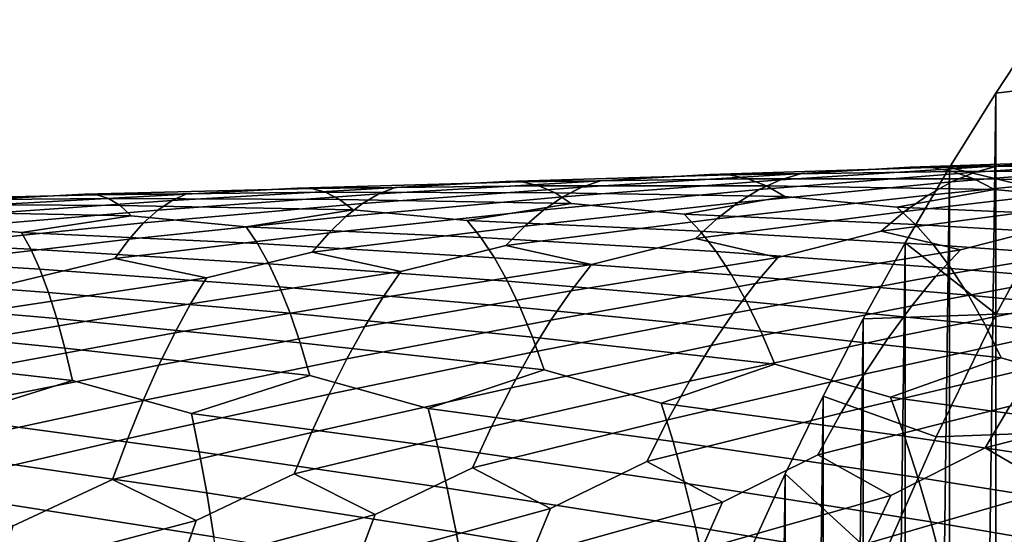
# Model space of a CAD drawing. Header units: metres. Extents: x -166 to 33, y -71 to 34.
# Tile 159 of 256: x -27.37 to -20.56, y 9.41 to 12.97. Entities that reach past the tile are written whole.
import ezdxf

# ---------------------------------------------------------------- set-up
doc = ezdxf.new("R2010")
doc.units = ezdxf.units.M
doc.layers.add('solid_12208131', color=7, linetype='CONTINUOUS')

msp = doc.modelspace()

# ---------------------------------------------------------------- linework, layer by layer
at = {"layer": 'solid_12208131'}
for points in [[(-19.686092, 12.574241, 2.954358), (-20.280628, 12.971741, -0.2), (-20.615294, 12.464385, -0.2)], [(-20.615294, -12.464385, -0.2), (-20.615294, 12.464385, -0.2), (-20.280628, 12.971741, -0.2)], [(-20.280628, -12.971741, -0.2), (-20.615294, -12.464385, -0.2), (-20.280628, 12.971741, -0.2)], [(-20.166136, 11.763526, 3.056298), (-19.686092, 12.574241, 2.954358), (-20.615294, 12.464385, -0.2), (-20.936022, 11.94983, -0.2)], [(-20.936022, -11.949831, -0.2), (-20.936022, 11.94983, -0.2), (-20.615294, 12.464385, -0.2)], [(-20.615294, -12.464385, -0.2), (-20.936022, -11.949831, -0.2), (-20.615294, 12.464385, -0.2)], [(-19.688198, 12.001384, 240.511887), (-19.852991, 12.004601, 240.081009), (-20.599283, 11.960685, 240.082413), (-21.209612, 11.951462, 241.064926)], [(-19.525328, 11.974449, 240.942947), (-19.688198, 12.001384, 240.511887), (-21.209612, 11.951462, 241.064926), (-21.060562, 11.948353, 241.499817)], [(-19.265703, 12.015429, 239.073029), (-19.441896, 11.971268, 238.647263), (-20.921879, 11.849249, 239.22522), (-20.760077, 11.916644, 239.652481)], [(-19.852991, 12.004601, 240.081009), (-19.265703, 12.015429, 239.073029), (-20.760077, 11.916644, 239.652481), (-20.599283, 11.960685, 240.082413)], [(-21.060562, 11.948353, 241.499817), (-21.209612, 11.951462, 241.064926), (-21.961382, 11.908206, 241.050552), (-22.594797, 11.90067, 242.00705)], [(-20.913498, 11.921632, 241.93486), (-21.060562, 11.948353, 241.499817), (-22.594797, 11.90067, 242.00705), (-22.461847, 11.897686, 242.445618)], [(-20.76874, 11.871521, 242.369232), (-20.913498, 11.921632, 241.93486), (-22.461847, 11.897686, 242.445618), (-22.330927, 11.871191, 242.884323)], [(-20.599283, 11.960685, 240.082413), (-20.760077, 11.916644, 239.652481), (-22.252508, 11.797064, 240.185562), (-22.106365, 11.86426, 240.616714)], [(-21.209612, 11.951462, 241.064926), (-20.599283, 11.960685, 240.082413), (-22.106365, 11.86426, 240.616714), (-21.961382, 11.908206, 241.050552)], [(-20.613958, 10.93382, 3.151396), (-20.166136, 11.763526, 3.056298), (-20.936022, 11.94983, -0.2), (-21.242388, 11.42879, -0.2)], [(-21.242388, -11.42879, -0.2), (-21.242388, 11.42879, -0.2), (-20.936022, 11.94983, -0.2)], [(-20.936022, -11.949831, -0.2), (-21.242388, -11.42879, -0.2), (-20.936022, 11.94983, -0.2)], [(-19.441896, 11.971268, 238.647263), (-19.618944, 11.903644, 238.224152), (-21.084318, 11.758674, 238.801453), (-20.921879, 11.849249, 239.22522)], [(-19.364733, 11.924021, 241.373367), (-19.525328, 11.974449, 240.942947), (-21.060562, 11.948353, 241.499817), (-20.913498, 11.921632, 241.93486)], [(-19.206387, 11.850345, 241.802063), (-19.364733, 11.924021, 241.373367), (-20.913498, 11.921632, 241.93486), (-20.76874, 11.871521, 242.369232)], [(-23.352106, 11.858152, 241.976059), (-23.480938, 11.814273, 241.538635), (-24.997894, 11.699949, 241.978989), (-24.884026, 11.766841, 242.416916)], [(-24.008579, 11.852381, 242.905914), (-23.352106, 11.858152, 241.976059), (-24.884026, 11.766841, 242.416916), (-24.771584, 11.81068, 242.857513)], [(-22.461847, 11.897686, 242.445618), (-22.594797, 11.90067, 242.00705), (-23.352106, 11.858152, 241.976059), (-24.008579, 11.852381, 242.905914)], [(-22.330927, 11.871191, 242.884323), (-22.461847, 11.897686, 242.445618), (-24.008579, 11.852381, 242.905914), (-23.891981, 11.84954, 243.347778)], [(-22.20233, 11.821405, 243.322327), (-22.330927, 11.871191, 242.884323), (-23.891981, 11.84954, 243.347778), (-23.777445, 11.823284, 243.789719)], [(-22.106365, 11.86426, 240.616714), (-22.252508, 11.797064, 240.185562), (-23.742195, 11.657245, 240.672668), (-23.611071, 11.747246, 241.103882)], [(-21.961382, 11.908206, 241.050552), (-22.106365, 11.86426, 240.616714), (-23.611071, 11.747246, 241.103882), (-23.480938, 11.814273, 241.538635)], [(-22.594797, 11.90067, 242.00705), (-21.961382, 11.908206, 241.050552), (-23.480938, 11.814273, 241.538635), (-23.352106, 11.858152, 241.976059)], [(-20.760077, 11.916644, 239.652481), (-20.921879, 11.849249, 239.22522), (-22.399473, 11.706794, 239.757919), (-22.252508, 11.797064, 240.185562)], [(-20.626213, 11.798265, 242.801865), (-20.76874, 11.871521, 242.369232), (-22.330927, 11.871191, 242.884323), (-22.20233, 11.821405, 243.322327)], [(-19.618944, 11.903644, 238.224152), (-19.79645, 11.812729, 237.804504), (-21.247005, 11.645094, 238.381989), (-21.084318, 11.758674, 238.801453)], [(-19.856796, 11.72428, 242.799713), (-19.206387, 11.850345, 241.802063), (-20.76874, 11.871521, 242.369232), (-20.626213, 11.798265, 242.801865)], [(-25.350664, 11.804054, 244.204987), (-25.450817, 11.806738, 243.760269), (-26.219458, 11.765913, 243.694061), (-26.920351, 11.763807, 244.569931)], [(-25.252581, 11.778046, 244.64975), (-25.350664, 11.804054, 244.204987), (-26.920351, 11.763807, 244.569931), (-26.836535, 11.761291, 245.01709)], [(-24.771584, 11.81068, 242.857513), (-24.884026, 11.766841, 242.416916), (-26.412996, 11.655305, 242.810013), (-26.315464, 11.72209, 243.250717)], [(-25.450817, 11.806738, 243.760269), (-24.771584, 11.81068, 242.857513), (-26.315464, 11.72209, 243.250717), (-26.219458, 11.765913, 243.694061)], [(-23.891981, 11.84954, 243.347778), (-24.008579, 11.852381, 242.905914), (-24.771584, 11.81068, 242.857513), (-25.450817, 11.806738, 243.760269)], [(-23.777445, 11.823284, 243.789719), (-23.891981, 11.84954, 243.347778), (-25.450817, 11.806738, 243.760269), (-25.350664, 11.804054, 244.204987)], [(-23.665232, 11.773831, 244.230927), (-23.777445, 11.823284, 243.789719), (-25.350664, 11.804054, 244.204987), (-25.252581, 11.778046, 244.64975)], [(-23.480938, 11.814273, 241.538635), (-23.611071, 11.747246, 241.103882), (-25.112915, 11.61018, 241.544571), (-24.997894, 11.699949, 241.978989)], [(-22.252508, 11.797064, 240.185562), (-22.399473, 11.706794, 239.757919), (-23.873985, 11.544445, 240.245773), (-23.742195, 11.657245, 240.672668)], [(-22.075935, 11.748571, 243.758545), (-22.20233, 11.821405, 243.322327), (-23.777445, 11.823284, 243.789719), (-23.665232, 11.773831, 244.230927)], [(-20.921879, 11.849249, 239.22522), (-21.084318, 11.758674, 238.801453), (-22.546898, 11.593624, 239.334595), (-22.399473, 11.706794, 239.757919)], [(-21.300081, 11.67436, 243.77298), (-20.626213, 11.798265, 242.801865), (-22.20233, 11.821405, 243.322327), (-22.075935, 11.748571, 243.758545)], [(-19.79645, 11.812729, 237.804504), (-19.973997, 11.698701, 237.389145), (-21.409538, 11.508683, 237.967621), (-21.247005, 11.645094, 238.381989)], [(-19.712914, 11.605148, 243.224869), (-19.856796, 11.72428, 242.799713), (-20.626213, 11.798265, 242.801865), (-21.300081, 11.67436, 243.77298)], [(-19.093596, 11.804031, 6.950714), (-20.166136, 11.763526, 3.056298), (-20.613958, 10.93382, 3.151396), (-19.548895, 10.973436, 7.046661)], [(-26.836535, 11.761291, 245.01709), (-26.920351, 11.763807, 244.569931), (-27.694437, 11.723897, 244.48587), (-28.415667, 11.723629, 245.335114)], [(-26.754768, 11.735534, 245.464233), (-26.836535, 11.761291, 245.01709), (-28.415667, 11.723629, 245.335114), (-28.347927, 11.721289, 245.784225)], [(-26.675243, 11.68675, 245.910522), (-26.754768, 11.735534, 245.464233), (-28.347927, 11.721289, 245.784225), (-28.282198, 11.695787, 246.233292)], [(-26.315464, 11.72209, 243.250717), (-26.412996, 11.655305, 242.810013), (-27.938152, 11.523962, 243.157486), (-27.855452, 11.613366, 243.597122)], [(-26.219458, 11.765913, 243.694061), (-26.315464, 11.72209, 243.250717), (-27.855452, 11.613366, 243.597122), (-27.774145, 11.680069, 244.040192)], [(-26.920351, 11.763807, 244.569931), (-26.219458, 11.765913, 243.694061), (-27.774145, 11.680069, 244.040192), (-27.694437, 11.723897, 244.48587)], [(-25.156794, 11.728929, 245.093704), (-25.252581, 11.778046, 244.64975), (-26.836535, 11.761291, 245.01709), (-26.754768, 11.735534, 245.464233)], [(-25.063086, 11.65694, 245.535797), (-25.156794, 11.728929, 245.093704), (-26.754768, 11.735534, 245.464233), (-26.675243, 11.68675, 245.910522)], [(-24.884026, 11.766841, 242.416916), (-24.997894, 11.699949, 241.978989), (-26.511812, 11.565733, 242.372787), (-26.412996, 11.655305, 242.810013)], [(-23.555176, 11.701422, 244.670288), (-23.665232, 11.773831, 244.230927), (-25.252581, 11.778046, 244.64975), (-25.156794, 11.728929, 245.093704)], [(-23.611071, 11.747246, 241.103882), (-23.742195, 11.657245, 240.672668), (-25.228788, 11.497708, 241.114487), (-25.112915, 11.61018, 241.544571)], [(-24.274652, 11.581985, 245.585907), (-23.555176, 11.701422, 244.670288), (-25.156794, 11.728929, 245.093704), (-25.063086, 11.65694, 245.535797)], [(-22.772907, 11.626881, 244.702286), (-22.075935, 11.748571, 243.758545), (-23.665232, 11.773831, 244.230927), (-23.555176, 11.701422, 244.670288)], [(-21.171967, 11.555839, 244.201782), (-21.300081, 11.67436, 243.77298), (-22.075935, 11.748571, 243.758545), (-22.772907, 11.626881, 244.702286)], [(-21.084318, 11.758674, 238.801453), (-21.247005, 11.645094, 238.381989), (-22.694408, 11.457729, 238.916412), (-22.546898, 11.593624, 239.334595)], [(-26.597704, 11.615176, 246.354889), (-26.675243, 11.68675, 245.910522), (-28.282198, 11.695787, 246.233292), (-28.218643, 11.647337, 246.681427)], [(-26.412996, 11.655305, 242.810013), (-26.511812, 11.565733, 242.372787), (-28.022015, 11.412033, 242.722153), (-27.938152, 11.523962, 243.157486)], [(-25.803583, 11.539741, 246.423294), (-25.063086, 11.65694, 245.535797), (-26.675243, 11.68675, 245.910522), (-26.597704, 11.615176, 246.354889)], [(-24.997894, 11.699949, 241.978989), (-25.112915, 11.61018, 241.544571), (-26.611649, 11.453551, 241.93988), (-26.511812, 11.565733, 242.372787)], [(-24.178579, 11.464655, 246.020691), (-24.274652, 11.581985, 245.585907), (-25.063086, 11.65694, 245.535797), (-25.803583, 11.539741, 246.423294)], [(-23.742195, 11.657245, 240.672668), (-23.873985, 11.544445, 240.245773), (-25.345201, 11.36271, 240.68956), (-25.228788, 11.497708, 241.114487)], [(-22.66078, 11.508961, 245.134293), (-22.772907, 11.626881, 244.702286), (-23.555176, 11.701422, 244.670288), (-24.274652, 11.581985, 245.585907)], [(-22.399473, 11.706794, 239.757919), (-22.546898, 11.593624, 239.334595), (-24.00609, 11.409021, 239.824051), (-23.873985, 11.544445, 240.245773)], [(-19.973997, 11.698701, 237.389145), (-20.151157, 11.561735, 236.978836), (-20.86091, 11.379167, 237.003967), (-21.409538, 11.508683, 237.967621)], [(-19.572235, 11.463513, 243.645889), (-19.712914, 11.605148, 243.224869), (-21.300081, 11.67436, 243.77298), (-21.171967, 11.555839, 244.201782)], [(-27.357485, 11.500188, 247.214386), (-26.597704, 11.615176, 246.354889), (-28.218643, 11.647337, 246.681427), (-28.156961, 11.576169, 247.127594)], [(-25.723413, 11.422985, 246.860428), (-25.803583, 11.539741, 246.423294), (-26.597704, 11.615176, 246.354889), (-27.357485, 11.500188, 247.214386)], [(-25.112915, 11.61018, 241.544571), (-25.228788, 11.497708, 241.114487), (-26.712221, 11.318933, 241.512131), (-26.611649, 11.453551, 241.93988)], [(-22.551607, 11.368721, 245.562027), (-22.66078, 11.508961, 245.134293), (-24.274652, 11.581985, 245.585907), (-24.178579, 11.464655, 246.020691)], [(-22.546898, 11.593624, 239.334595), (-22.694408, 11.457729, 238.916412), (-23.414557, 11.277612, 238.911102), (-24.00609, 11.409021, 239.824051)], [(-21.04694, 11.414907, 244.626358), (-21.171967, 11.555839, 244.201782), (-22.772907, 11.626881, 244.702286), (-22.66078, 11.508961, 245.134293)], [(-21.247005, 11.645094, 238.381989), (-21.409538, 11.508683, 237.967621), (-22.124487, 11.327317, 237.977966), (-22.694408, 11.457729, 238.916412)], [(-27.292923, 11.383988, 247.653397), (-27.357485, 11.500188, 247.214386), (-28.156961, 11.576169, 247.127594), (-28.934444, 11.463366, 247.95932)], [(-26.511812, 11.565733, 242.372787), (-26.611649, 11.453551, 241.93988), (-28.106787, 11.277756, 242.291977), (-28.022015, 11.412033, 242.722153)], [(-24.0853, 11.325088, 246.451126), (-24.178579, 11.464655, 246.020691), (-25.803583, 11.539741, 246.423294), (-25.723413, 11.422985, 246.860428)], [(-23.873985, 11.544445, 240.245773), (-24.00609, 11.409021, 239.824051), (-24.731709, 11.230201, 239.802399), (-25.345201, 11.36271, 240.68956)], [(-19.434921, 11.299607, 244.061844), (-19.572235, 11.463513, 243.645889), (-21.171967, 11.555839, 244.201782), (-21.04694, 11.414907, 244.626358)], [(-20.151157, 11.561735, 236.978836), (-19.623896, 11.43301, 235.990494), (-21.030352, 11.197176, 236.604721), (-20.86091, 11.379167, 237.003967)], [(-27.23078, 11.245697, 248.087906), (-27.292923, 11.383988, 247.653397), (-28.934444, 11.463366, 247.95932), (-28.885178, 11.347703, 248.399734)], [(-26.611649, 11.453551, 241.93988), (-26.712221, 11.318933, 241.512131), (-27.449762, 11.142827, 241.45636), (-28.106787, 11.277756, 242.291977)], [(-25.645855, 11.284067, 247.293137), (-25.723413, 11.422985, 246.860428), (-27.357485, 11.500188, 247.214386), (-27.292923, 11.383988, 247.653397)], [(-25.228788, 11.497708, 241.114487), (-25.345201, 11.36271, 240.68956), (-26.07667, 11.185235, 240.65097), (-26.712221, 11.318933, 241.512131)], [(-22.445473, 11.206387, 245.984573), (-22.551607, 11.368721, 245.562027), (-24.178579, 11.464655, 246.020691), (-24.0853, 11.325088, 246.451126)], [(-22.694408, 11.457729, 238.916412), (-22.124487, 11.327317, 237.977966), (-23.554958, 11.097085, 238.504333), (-23.414557, 11.277612, 238.911102)], [(-20.925123, 11.251797, 245.045837), (-21.04694, 11.414907, 244.626358), (-22.66078, 11.508961, 245.134293), (-22.551607, 11.368721, 245.562027)], [(-21.409538, 11.508683, 237.967621), (-20.86091, 11.379167, 237.003967), (-22.27961, 11.146084, 237.574844), (-22.124487, 11.327317, 237.977966)], [(-25.570925, 11.123211, 247.72052), (-25.645855, 11.284067, 247.293137), (-27.292923, 11.383988, 247.653397), (-27.23078, 11.245697, 248.087906)], [(-23.994865, 11.163507, 246.876312), (-24.0853, 11.325088, 246.451126), (-25.723413, 11.422985, 246.860428), (-25.645855, 11.284067, 247.293137)], [(-24.00609, 11.409021, 239.824051), (-23.414557, 11.277612, 238.911102), (-24.857029, 11.050329, 239.392258), (-24.731709, 11.230201, 239.802399)], [(-20.86091, 11.379167, 237.003967), (-21.030352, 11.197176, 236.604721), (-22.433596, 10.942611, 237.179337), (-22.27961, 11.146084, 237.574844)], [(-20.613958, 10.93382, 3.151396), (-21.242388, 11.42879, -0.2), (-21.53433, 10.90166, -0.2)], [(-21.53433, -10.90166, -0.2), (-21.53433, 10.90166, -0.2), (-21.242388, 11.42879, -0.2)], [(-21.242388, -11.42879, -0.2), (-21.53433, -10.90166, -0.2), (-21.242388, 11.42879, -0.2)], [(-19.623896, 11.43301, 235.990494), (-19.807306, 11.250216, 235.595352), (-21.198338, 10.992839, 236.213028), (-21.030352, 11.197176, 236.604721)], [(-19.300707, 11.113674, 244.471558), (-19.434921, 11.299607, 244.061844), (-21.04694, 11.414907, 244.626358), (-20.925123, 11.251797, 245.045837)], [(-27.171038, 11.085536, 248.517014), (-27.23078, 11.245697, 248.087906), (-28.885178, 11.347703, 248.399734), (-28.838142, 11.210015, 248.835602)], [(-26.712221, 11.318933, 241.512131), (-26.07667, 11.185235, 240.65097), (-27.544285, 10.9641, 241.040512), (-27.449762, 11.142827, 241.45636)], [(-25.345201, 11.36271, 240.68956), (-24.731709, 11.230201, 239.802399), (-26.186642, 11.005961, 240.237793), (-26.07667, 11.185235, 240.65097)], [(-22.342009, 11.022198, 246.400742), (-22.445473, 11.206387, 245.984573), (-24.0853, 11.325088, 246.451126), (-23.994865, 11.163507, 246.876312)], [(-22.124487, 11.327317, 237.977966), (-22.27961, 11.146084, 237.574844), (-23.694553, 10.894423, 238.105225), (-23.554958, 11.097085, 238.504333)], [(-20.806198, 11.066747, 245.458984), (-20.925123, 11.251797, 245.045837), (-22.551607, 11.368721, 245.562027), (-22.445473, 11.206387, 245.984573)], [(-25.49815, 10.940648, 248.141403), (-25.570925, 11.123211, 247.72052), (-27.23078, 11.245697, 248.087906), (-27.171038, 11.085536, 248.517014)], [(-23.906849, 10.980147, 247.295044), (-23.994865, 11.163507, 246.876312), (-25.645855, 11.284067, 247.293137), (-25.570925, 11.123211, 247.72052)], [(-23.414557, 11.277612, 238.911102), (-23.554958, 11.097085, 238.504333), (-24.981867, 10.848421, 238.989807), (-24.857029, 11.050329, 239.392258)], [(-19.807306, 11.250216, 235.595352), (-19.988953, 11.044965, 235.207703), (-21.364418, 10.766576, 235.829559), (-21.198338, 10.992839, 236.213028)], [(-19.170317, 10.905934, 244.874542), (-19.300707, 11.113674, 244.471558), (-20.925123, 11.251797, 245.045837), (-20.806198, 11.066747, 245.458984)], [(-27.113178, 10.903735, 248.939575), (-27.171038, 11.085536, 248.517014), (-28.838142, 11.210015, 248.835602), (-28.793287, 11.05052, 249.266022)], [(-26.07667, 11.185235, 240.65097), (-26.186642, 11.005961, 240.237793), (-27.638933, 10.763523, 240.632416), (-27.544285, 10.9641, 241.040512)], [(-24.731709, 11.230201, 239.802399), (-24.857029, 11.050329, 239.392258), (-26.296446, 10.804748, 239.832352), (-26.186642, 11.005961, 240.237793)], [(-21.030352, 11.197176, 236.604721), (-21.198338, 10.992839, 236.213028), (-22.586018, 10.717317, 236.79213), (-22.433596, 10.942611, 237.179337)], [(-20.690876, 10.859979, 245.865326), (-20.806198, 11.066747, 245.458984), (-22.445473, 11.206387, 245.984573), (-22.342009, 11.022198, 246.400742)], [(-23.821932, 10.775229, 247.706802), (-23.906849, 10.980147, 247.295044), (-25.570925, 11.123211, 247.72052), (-25.49815, 10.940648, 248.141403)], [(-22.241907, 10.816372, 246.809998), (-22.342009, 11.022198, 246.400742), (-23.994865, 11.163507, 246.876312), (-23.906849, 10.980147, 247.295044)], [(-22.27961, 11.146084, 237.574844), (-22.433596, 10.942611, 237.179337), (-23.832937, 10.670041, 237.714493), (-23.694553, 10.894423, 238.105225)], [(-27.057852, 10.700511, 249.35498), (-27.113178, 10.903735, 248.939575), (-28.793287, 11.05052, 249.266022), (-28.750053, 10.869446, 249.689819)], [(-25.428194, 10.736596, 248.555206), (-25.49815, 10.940648, 248.141403), (-27.171038, 11.085536, 248.517014), (-27.113178, 10.903735, 248.939575)], [(-24.857029, 11.050329, 239.392258), (-24.981867, 10.848421, 238.989807), (-26.405725, 10.582007, 239.435364), (-26.296446, 10.804748, 239.832352)], [(-23.554958, 11.097085, 238.504333), (-23.694553, 10.894423, 238.105225), (-25.105841, 10.624891, 238.595795), (-24.981867, 10.848421, 238.989807)], [(-19.988953, 11.044965, 235.207703), (-20.168365, 10.817679, 234.828201), (-21.528172, 10.518947, 235.454987), (-21.364418, 10.766576, 235.829559)], [(-19.043961, 10.676826, 245.269989), (-19.170317, 10.905934, 244.874542), (-20.806198, 11.066747, 245.458984), (-20.690876, 10.859979, 245.865326)], [(-26.186642, 11.005961, 240.237793), (-26.296446, 10.804748, 239.832352), (-27.733379, 10.54151, 240.232788), (-27.638933, 10.763523, 240.632416)], [(-22.145315, 10.589343, 247.211548), (-22.241907, 10.816372, 246.809998), (-23.906849, 10.980147, 247.295044), (-23.821932, 10.775229, 247.706802)], [(-21.198338, 10.992839, 236.213028), (-21.364418, 10.766576, 235.829559), (-22.736471, 10.470758, 236.413879), (-22.586018, 10.717317, 236.79213)], [(-20.579332, 10.631928, 246.264053), (-20.690876, 10.859979, 245.865326), (-22.342009, 11.022198, 246.400742), (-22.241907, 10.816372, 246.809998)], [(-19.548895, 10.973436, 7.046661), (-20.613958, 10.93382, 3.151396), (-21.028719, 10.086411, 3.239472), (-19.970673, 10.124627, 7.135545)], [(-25.361143, 10.511484, 248.961166), (-25.428194, 10.736596, 248.555206), (-27.113178, 10.903735, 248.939575), (-27.057852, 10.700511, 249.35498)], [(-23.740231, 10.549181, 248.110764), (-23.821932, 10.775229, 247.706802), (-25.49815, 10.940648, 248.141403), (-25.428194, 10.736596, 248.555206)], [(-22.433596, 10.942611, 237.179337), (-22.586018, 10.717317, 236.79213), (-23.969725, 10.424496, 237.332794), (-23.832937, 10.670041, 237.714493)], [(-21.028719, 10.086411, 3.239472), (-20.613958, 10.93382, 3.151396), (-21.53433, 10.90166, -0.2), (-21.811815, 10.368557, -0.2)], [(-21.811815, -10.368557, -0.2), (-21.811815, 10.368557, -0.2), (-21.53433, 10.90166, -0.2)], [(-21.53433, -10.90166, -0.2), (-21.811815, -10.368557, -0.2), (-21.53433, 10.90166, -0.2)], [(-27.005125, 10.476289, 249.762451), (-27.057852, 10.700511, 249.35498), (-28.750053, 10.869446, 249.689819), (-28.709082, 10.667008, 250.1064)], [(-24.981867, 10.848421, 238.989807), (-25.105841, 10.624891, 238.595795), (-26.514147, 10.338293, 239.047501), (-26.405725, 10.582007, 239.435364)], [(-23.694553, 10.894423, 238.105225), (-23.832937, 10.670041, 237.714493), (-25.22859, 10.380296, 238.210861), (-25.105841, 10.624891, 238.595795)], [(-19.786682, 10.402144, 246.221802), (-19.043961, 10.676826, 245.269989), (-20.690876, 10.859979, 245.865326), (-20.579332, 10.631928, 246.264053)], [(-26.296446, 10.804748, 239.832352), (-26.405725, 10.582007, 239.435364), (-27.827314, 10.298613, 239.842331), (-27.733379, 10.54151, 240.232788)], [(-22.930582, 10.319978, 248.104584), (-22.145315, 10.589343, 247.211548), (-23.821932, 10.775229, 247.706802), (-23.740231, 10.549181, 248.110764)], [(-21.364418, 10.766576, 235.829559), (-21.528172, 10.518947, 235.454987), (-22.884527, 10.203501, 236.045227), (-22.736471, 10.470758, 236.413879)], [(-21.343876, 10.359906, 247.186966), (-20.579332, 10.631928, 246.264053), (-22.241907, 10.816372, 246.809998), (-22.145315, 10.589343, 247.211548)], [(-20.168365, 10.817679, 234.828201), (-20.345104, 10.568922, 234.457504), (-21.68915, 10.250516, 235.089905), (-21.528172, 10.518947, 235.454987)], [(-26.181425, 10.247263, 249.794144), (-25.361143, 10.511484, 248.961166), (-27.057852, 10.700511, 249.35498), (-27.005125, 10.476289, 249.762451)], [(-24.544144, 10.282418, 248.973785), (-23.740231, 10.549181, 248.110764), (-25.428194, 10.736596, 248.555206), (-25.361143, 10.511484, 248.961166)], [(-22.586018, 10.717317, 236.79213), (-22.736471, 10.470758, 236.413879), (-24.104507, 10.158348, 236.96077), (-23.969725, 10.424496, 237.332794)], [(-27.840105, 10.214545, 250.565704), (-27.005125, 10.476289, 249.762451), (-28.709082, 10.667008, 250.1064), (-28.670406, 10.44363, 250.514999)], [(-23.832937, 10.670041, 237.714493), (-23.969725, 10.424496, 237.332794), (-25.349728, 10.115191, 237.835678), (-25.22859, 10.380296, 238.210861)], [(-19.676655, 10.132774, 246.6017), (-19.786682, 10.402144, 246.221802), (-20.579332, 10.631928, 246.264053), (-21.343876, 10.359906, 247.186966)], [(-26.405725, 10.582007, 239.435364), (-26.514147, 10.338293, 239.047501), (-27.920399, 10.035386, 239.4617), (-27.827314, 10.298613, 239.842331)], [(-25.105841, 10.624891, 238.595795), (-25.22859, 10.380296, 238.210861), (-26.621344, 10.074163, 238.669434), (-26.514147, 10.338293, 239.047501)], [(-21.248039, 10.091722, 247.569687), (-21.343876, 10.359906, 247.186966), (-22.145315, 10.589343, 247.211548), (-22.930582, 10.319978, 248.104584)], [(-20.345104, 10.568922, 234.457504), (-20.5187, 10.299261, 234.096222), (-21.847443, 9.961832, 234.735413), (-21.68915, 10.250516, 235.089905)], [(-19.187668, 10.620549, 233.422943), (-19.37361, 10.349604, 233.065643), (-20.689211, 10.009246, 233.745422), (-20.5187, 10.299261, 234.096222)], [(-24.476501, 10.016453, 249.360901), (-24.544144, 10.282418, 248.973785), (-25.361143, 10.511484, 248.961166), (-26.181425, 10.247263, 249.794144)], [(-22.848942, 10.05293, 248.489716), (-22.930582, 10.319978, 248.104584), (-23.740231, 10.549181, 248.110764), (-24.544144, 10.282418, 248.973785)], [(-21.528172, 10.518947, 235.454987), (-21.68915, 10.250516, 235.089905), (-23.030317, 9.916087, 235.687241), (-22.884527, 10.203501, 236.045227)], [(-26.127462, 9.982324, 250.182816), (-26.181425, 10.247263, 249.794144), (-27.005125, 10.476289, 249.762451), (-27.840105, 10.214545, 250.565704)], [(-23.969725, 10.424496, 237.332794), (-24.104507, 10.158348, 236.96077), (-25.469465, 9.830121, 237.471283), (-25.349728, 10.115191, 237.835678)], [(-22.736471, 10.470758, 236.413879), (-22.884527, 10.203501, 236.045227), (-24.237457, 9.872141, 236.599487), (-24.104507, 10.158348, 236.96077)], [(-25.22859, 10.380296, 238.210861), (-25.349728, 10.115191, 237.835678), (-26.727575, 9.790157, 238.302216), (-26.621344, 10.074163, 238.669434)], [(-21.409573, 9.222589, 3.320349), (-21.028719, 10.086411, 3.239472), (-21.811815, 10.368557, -0.2), (-22.07472, 9.829902, -0.2)], [(-22.07472, -9.829902, -0.2), (-22.07472, 9.829902, -0.2), (-21.811815, 10.368557, -0.2)], [(-21.811815, -10.368557, -0.2), (-22.07472, -9.829902, -0.2), (-21.811815, 10.368557, -0.2)], [(-19.570034, 9.843884, 246.971252), (-19.676655, 10.132774, 246.6017), (-21.343876, 10.359906, 247.186966), (-21.248039, 10.091722, 247.569687)], [(-26.514147, 10.338293, 239.047501), (-26.621344, 10.074163, 238.669434), (-28.012938, 9.752369, 239.091949), (-27.920399, 10.035386, 239.4617)], [(-21.15523, 9.804089, 247.941971), (-21.248039, 10.091722, 247.569687), (-22.930582, 10.319978, 248.104584), (-22.848942, 10.05293, 248.489716)], [(-20.5187, 10.299261, 234.096222), (-20.689211, 10.009246, 233.745422), (-21.343082, 9.679607, 233.831833), (-21.847443, 9.961832, 234.735413)], [(-19.37361, 10.349604, 233.065643), (-19.55607, 10.0582, 232.71875), (-20.203453, 9.726768, 232.817612), (-20.689211, 10.009246, 233.745422)], [(-24.411074, 9.731165, 249.737457), (-24.476501, 10.016453, 249.360901), (-26.181425, 10.247263, 249.794144), (-26.127462, 9.982324, 250.182816)], [(-22.769928, 9.766499, 248.864334), (-22.848942, 10.05293, 248.489716), (-24.544144, 10.282418, 248.973785), (-24.476501, 10.016453, 249.360901)], [(-21.68915, 10.250516, 235.089905), (-21.847443, 9.961832, 234.735413), (-22.507681, 9.634003, 234.808441), (-23.030317, 9.916087, 235.687241)], [(-26.075304, 9.698119, 250.560852), (-26.127462, 9.982324, 250.182816), (-27.840105, 10.214545, 250.565704), (-27.799547, 9.950578, 250.955551)], [(-24.104507, 10.158348, 236.96077), (-24.237457, 9.872141, 236.599487), (-24.910147, 9.547966, 236.643005), (-25.469465, 9.830121, 237.471283)], [(-22.884527, 10.203501, 236.045227), (-23.030317, 9.916087, 235.687241), (-23.696751, 9.590079, 235.745926), (-24.237457, 9.872141, 236.599487)], [(-25.349728, 10.115191, 237.835678), (-25.469465, 9.830121, 237.471283), (-26.148952, 9.507789, 237.49913), (-26.727575, 9.790157, 238.302216)], [(-19.970673, 10.124627, 7.135545), (-21.028719, 10.086411, 3.239472), (-21.409573, 9.222589, 3.320349), (-20.358061, 9.258932, 7.217181)], [(-19.467693, 9.536041, 247.330215), (-19.570034, 9.843884, 246.971252), (-21.248039, 10.091722, 247.569687), (-21.15523, 9.804089, 247.941971)], [(-26.621344, 10.074163, 238.669434), (-26.727575, 9.790157, 238.302216), (-27.414509, 9.469674, 238.313904), (-28.012938, 9.752369, 239.091949)], [(-22.694408, 9.461249, 249.228149), (-22.769928, 9.766499, 248.864334), (-24.476501, 10.016453, 249.360901), (-24.411074, 9.731165, 249.737457)], [(-21.066319, 9.497572, 248.303558), (-21.15523, 9.804089, 247.941971), (-22.848942, 10.05293, 248.489716), (-22.769928, 9.766499, 248.864334)], [(-26.025818, 9.395208, 250.927933), (-26.075304, 9.698119, 250.560852), (-27.799547, 9.950578, 250.955551), (-27.760397, 9.667395, 251.334717)], [(-24.348728, 9.427117, 250.103119), (-24.411074, 9.731165, 249.737457), (-26.127462, 9.982324, 250.182816), (-26.075304, 9.698119, 250.560852)], [(-21.847443, 9.961832, 234.735413), (-21.343082, 9.679607, 233.831833), (-22.653469, 9.307194, 234.47493), (-22.507681, 9.634003, 234.808441)], [(-20.689211, 10.009246, 233.745422), (-20.203453, 9.726768, 232.817612), (-21.500439, 9.351292, 233.50174), (-21.343082, 9.679607, 233.831833)], [(-23.030317, 9.916087, 235.687241), (-22.507681, 9.634003, 234.808441), (-23.830692, 9.26471, 235.409195), (-23.696751, 9.590079, 235.745926)], [(-25.469465, 9.830121, 237.471283), (-24.910147, 9.547966, 236.643005), (-26.258173, 9.185077, 237.156509), (-26.148952, 9.507789, 237.49913)], [(-24.237457, 9.872141, 236.599487), (-23.696751, 9.590079, 235.745926), (-25.0319, 9.223964, 236.303238), (-24.910147, 9.547966, 236.643005)], [(-21.409573, 9.222589, 3.320349), (-22.07472, 9.829902, -0.2), (-22.323078, 9.285628, -0.2)], [(-22.323078, -9.285628, -0.2), (-22.323078, 9.285628, -0.2), (-22.07472, 9.829902, -0.2)], [(-22.07472, -9.829902, -0.2), (-22.323078, -9.285628, -0.2), (-22.07472, 9.829902, -0.2)], [(-26.727575, 9.790157, 238.302216), (-26.148952, 9.507789, 237.49913), (-27.510935, 9.14817, 237.968704), (-27.414509, 9.469674, 238.313904)], [(-20.9814, 9.172757, 248.653717), (-21.066319, 9.497572, 248.303558), (-22.769928, 9.766499, 248.864334), (-22.694408, 9.461249, 249.228149)], [(-19.369761, 9.209833, 247.677841), (-19.467693, 9.536041, 247.330215), (-21.15523, 9.804089, 247.941971), (-21.066319, 9.497572, 248.303558)], [(-24.289507, 9.104888, 250.457138), (-24.348728, 9.427117, 250.103119), (-26.075304, 9.698119, 250.560852), (-26.025818, 9.395208, 250.927933)], [(-22.62245, 9.137761, 249.580429), (-22.694408, 9.461249, 249.228149), (-24.411074, 9.731165, 249.737457), (-24.348728, 9.427117, 250.103119)], [(-21.343082, 9.679607, 233.831833), (-21.500439, 9.351292, 233.50174), (-22.794994, 8.961904, 234.153625), (-22.653469, 9.307194, 234.47493)], [(-20.203453, 9.726768, 232.817612), (-20.372124, 9.396882, 232.491135), (-21.65308, 9.004402, 233.183731), (-21.500439, 9.351292, 233.50174)], [(-25.979021, 9.074167, 251.283295), (-26.025818, 9.395208, 250.927933), (-27.760397, 9.667395, 251.334717), (-27.723522, 9.365554, 251.70285)], [(-22.507681, 9.634003, 234.808441), (-22.653469, 9.307194, 234.47493), (-23.960838, 8.92095, 235.084778), (-23.830692, 9.26471, 235.409195)], [(-24.910147, 9.547966, 236.643005), (-25.0319, 9.223964, 236.303238), (-26.364567, 8.844146, 236.826385), (-26.258173, 9.185077, 237.156509)], [(-23.696751, 9.590079, 235.745926), (-23.830692, 9.26471, 235.409195), (-25.150339, 8.881659, 235.975876), (-25.0319, 9.223964, 236.303238)], [(-26.148952, 9.507789, 237.49913), (-26.258173, 9.185077, 237.156509), (-27.605017, 8.808531, 237.636078), (-27.510935, 9.14817, 237.968704)], [(-19.276352, 8.865843, 248.013397), (-19.369761, 9.209833, 247.677841), (-21.066319, 9.497572, 248.303558), (-20.9814, 9.172757, 248.653717)], [(-22.554115, 8.796615, 249.920425), (-22.62245, 9.137761, 249.580429), (-24.348728, 9.427117, 250.103119), (-24.289507, 9.104888, 250.457138)], [(-20.900562, 8.830224, 248.991669), (-20.9814, 9.172757, 248.653717), (-22.694408, 9.461249, 249.228149), (-22.62245, 9.137761, 249.580429)]]:
    msp.add_3dface(points, dxfattribs=at)

doc.saveas('drawing.dxf')
